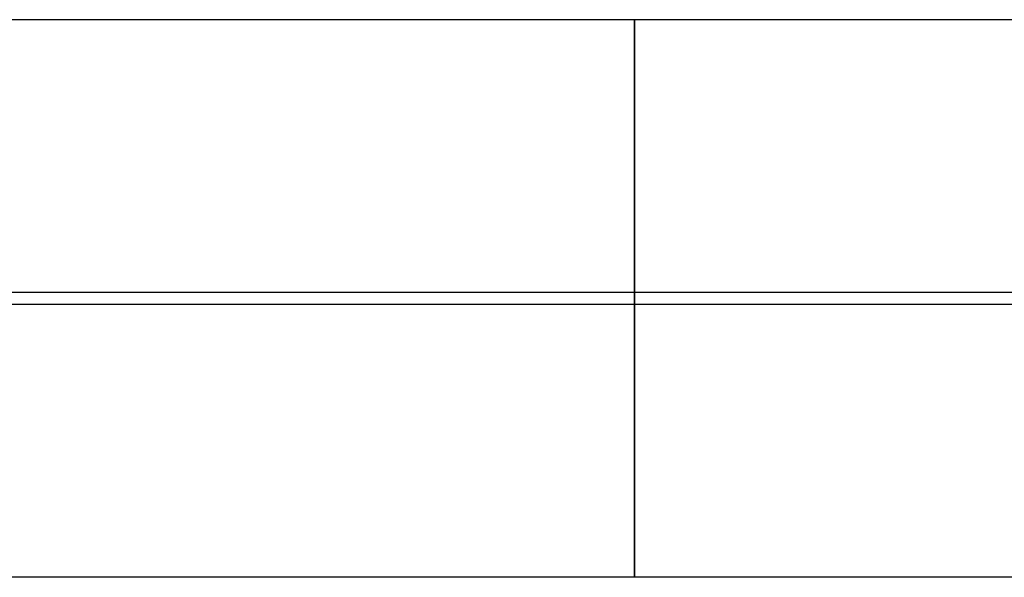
# Model space of a CAD drawing. Header units: millimetres. Extents: x 119 to 175.9, y -203.1 to -153.8.
# Tile 43 of 256: x 140.2 to 143.7, y -198.3 to -196.3. Entities that reach past the tile are written whole.
import ezdxf

# ---------------------------------------------------------------- set-up
doc = ezdxf.new("R2010")
doc.units = ezdxf.units.MM
doc.header["$MEASUREMENT"] = 0
doc.layers.add('Layer 01', color=5, linetype='Continuous', true_color=0x0000ff)

msp = doc.modelspace()

# ---------------------------------------------------------------- linework, layer by layer
at = {"layer": 'Layer 01'}
for p, q in [((147.1668, -196.2838, 21.4884), (137.3101, -196.2838, 21.4884)), ((142.386, -196.2838, 21.4884), (142.386, -196.2837, 21.4543)), ((142.386, -196.2837, 21.4543), (142.386, -196.2847, 21.4202)), ((142.386, -196.2852, 21.5225), (142.386, -196.2838, 21.4884)), ((142.386, -196.2847, 21.4202), (142.386, -196.287, 21.3861)), ((142.386, -196.2877, 21.5566), (142.386, -196.2852, 21.5225)), ((142.386, -196.287, 21.3861), (142.386, -196.2904, 21.3521)), ((142.386, -196.2914, 21.5905), (142.386, -196.2877, 21.5566)), ((142.386, -196.2904, 21.3521), (142.386, -196.2949, 21.3183)), ((142.386, -196.2962, 21.6243), (142.386, -196.2914, 21.5905)), ((142.386, -196.2949, 21.3183), (142.386, -196.3007, 21.2846)), ((142.386, -196.3023, 21.6579), (142.386, -196.2962, 21.6243)), ((142.386, -196.3007, 21.2846), (142.386, -196.3076, 21.2512)), ((142.386, -196.3095, 21.6913), (142.386, -196.3023, 21.6579)), ((142.386, -196.3076, 21.2512), (142.386, -196.3157, 21.218)), ((142.386, -196.3178, 21.7244), (142.386, -196.3095, 21.6913)), ((142.386, -196.3157, 21.218), (142.386, -196.3249, 21.1851)), ((142.386, -196.3273, 21.7572), (142.386, -196.3178, 21.7244)), ((142.386, -196.3249, 21.1851), (142.386, -196.3353, 21.1526)), ((142.386, -196.338, 21.7897), (142.386, -196.3273, 21.7572)), ((142.386, -196.3353, 21.1526), (142.386, -196.3467, 21.1204)), ((142.386, -196.3497, 21.8217), (142.386, -196.338, 21.7897)), ((142.386, -196.3467, 21.1204), (142.386, -196.3593, 21.0887)), ((142.386, -196.3626, 21.8534), (142.386, -196.3497, 21.8217)), ((142.386, -196.3593, 21.0887), (142.386, -196.373, 21.0574)), ((142.386, -196.3765, 21.8845), (142.386, -196.3626, 21.8534)), ((142.386, -196.373, 21.0574), (142.386, -196.3878, 21.0266)), ((142.386, -196.3915, 21.9152), (142.386, -196.3765, 21.8845)), ((142.386, -196.3878, 21.0266), (142.386, -196.4036, 20.9964)), ((142.386, -196.4076, 21.9453), (142.386, -196.3915, 21.9152)), ((142.386, -196.4036, 20.9964), (142.386, -196.4205, 20.9667)), ((142.386, -196.4247, 21.9749), (142.386, -196.4076, 21.9453)), ((142.386, -196.4205, 20.9667), (142.386, -196.4383, 20.9376)), ((142.386, -196.4429, 22.0038), (142.386, -196.4247, 21.9749)), ((142.386, -196.4383, 20.9376), (142.386, -196.4572, 20.9091)), ((142.386, -196.462, 22.0321), (142.386, -196.4429, 22.0038)), ((142.386, -196.4572, 20.9091), (142.386, -196.4771, 20.8814)), ((142.386, -196.4821, 22.0597), (142.386, -196.462, 22.0321)), ((142.386, -196.4771, 20.8814), (142.386, -196.4979, 20.8543)), ((142.386, -196.5031, 22.0866), (142.386, -196.4821, 22.0597)), ((142.386, -196.4979, 20.8543), (142.386, -196.5196, 20.828)), ((142.386, -196.5251, 22.1127), (142.386, -196.5031, 22.0866)), ((142.386, -196.5196, 20.828), (142.386, -196.5423, 20.8024)), ((142.386, -196.5479, 22.1381), (142.386, -196.5251, 22.1127)), ((142.386, -196.5423, 20.8024), (142.386, -196.5658, 20.7776)), ((142.386, -196.5716, 22.1627), (142.386, -196.5479, 22.1381)), ((142.386, -196.5658, 20.7776), (142.386, -196.5901, 20.7537)), ((142.386, -196.5962, 22.1864), (142.386, -196.5716, 22.1627)), ((142.386, -196.5901, 20.7537), (142.386, -196.6153, 20.7306)), ((142.386, -196.6216, 22.2092), (142.386, -196.5962, 22.1864)), ((142.386, -196.6153, 20.7306), (142.386, -196.6413, 20.7084)), ((142.386, -196.6477, 22.2312), (142.386, -196.6216, 22.2092)), ((142.386, -196.6413, 20.7084), (142.386, -196.668, 20.6872)), ((142.386, -196.6746, 22.2523), (142.386, -196.6477, 22.2312)), ((142.386, -196.668, 20.6872), (142.386, -196.6954, 20.6668)), ((142.386, -196.7022, 22.2724), (142.386, -196.6746, 22.2523)), ((142.386, -196.6954, 20.6668), (142.386, -196.7235, 20.6475)), ((142.386, -196.7305, 22.2915), (142.386, -196.7022, 22.2724)), ((142.386, -196.7235, 20.6475), (142.386, -196.7523, 20.6291)), ((142.386, -196.7594, 22.3096), (142.386, -196.7305, 22.2915)), ((142.386, -196.7523, 20.6291), (142.386, -196.7817, 20.6117)), ((142.386, -196.789, 22.3267), (142.386, -196.7594, 22.3096)), ((142.386, -196.7817, 20.6117), (142.386, -196.8117, 20.5954)), ((142.386, -196.8191, 22.3428), (142.386, -196.789, 22.3267)), ((142.386, -196.8117, 20.5954), (142.386, -196.8422, 20.5801)), ((142.386, -196.8497, 22.3578), (142.386, -196.8191, 22.3428)), ((142.386, -196.8422, 20.5801), (142.386, -196.8732, 20.5659)), ((142.386, -196.8809, 22.3718), (142.386, -196.8497, 22.3578)), ((142.386, -196.8732, 20.5659), (142.386, -196.9048, 20.5528)), ((142.386, -196.9125, 22.3847), (142.386, -196.8809, 22.3718)), ((142.386, -196.9048, 20.5528), (142.386, -196.9367, 20.5407)), ((142.386, -196.9446, 22.3964), (142.386, -196.9125, 22.3847)), ((142.386, -196.9367, 20.5407), (142.386, -196.9691, 20.5298)), ((142.386, -196.977, 22.4071), (142.386, -196.9446, 22.3964)), ((142.386, -196.9691, 20.5298), (142.386, -197.0018, 20.52)), ((142.386, -197.0098, 22.4166), (142.386, -196.977, 22.4071)), ((142.386, -197.0018, 20.52), (142.386, -197.0348, 20.5114)), ((142.386, -197.0429, 22.4249), (142.386, -197.0098, 22.4166)), ((142.386, -197.0348, 20.5114), (142.386, -197.0681, 20.5039)), ((142.386, -197.0763, 22.4321), (142.386, -197.0429, 22.4249)), ((142.386, -197.0681, 20.5039), (142.386, -197.1017, 20.4976)), ((142.386, -197.1099, 22.4382), (142.386, -197.0763, 22.4321)), ((142.386, -197.1017, 20.4976), (142.386, -197.1354, 20.4924)), ((142.386, -197.1437, 22.4431), (142.386, -197.1099, 22.4382)), ((142.386, -197.1354, 20.4924), (142.386, -197.1694, 20.4884)), ((142.386, -197.1776, 22.4468), (142.386, -197.1437, 22.4431)), ((142.386, -197.1694, 20.4884), (142.386, -197.2034, 20.4856)), ((142.386, -197.2117, 22.4493), (142.386, -197.1776, 22.4468)), ((142.386, -197.2034, 20.4856), (142.386, -197.2375, 20.484)), ((142.386, -197.2458, 22.4506), (142.386, -197.2117, 22.4493)), ((147.1668, -197.246, 20.4838), (137.3101, -197.246, 20.4838)), ((142.386, -197.2375, 20.484), (142.386, -197.2716, 20.4835)), ((142.386, -197.28, 22.4508), (142.386, -197.2458, 22.4506)), ((147.1668, -197.2885, 22.4506), (137.3101, -197.2885, 22.4506)), ((142.386, -197.2716, 20.4835), (142.386, -197.3058, 20.4843)), ((142.386, -197.3141, 22.4497), (142.386, -197.28, 22.4508)), ((142.386, -197.3058, 20.4843), (142.386, -197.3399, 20.4862)), ((142.386, -197.3482, 22.4475), (142.386, -197.3141, 22.4497)), ((142.386, -197.3399, 20.4862), (142.386, -197.3739, 20.4893)), ((142.386, -197.3821, 22.4441), (142.386, -197.3482, 22.4475)), ((142.386, -197.3739, 20.4893), (142.386, -197.4077, 20.4936)), ((142.386, -197.416, 22.4395), (142.386, -197.3821, 22.4441)), ((142.386, -197.4077, 20.4936), (142.386, -197.4414, 20.4991)), ((142.386, -197.4496, 22.4338), (142.386, -197.416, 22.4395)), ((142.386, -197.4414, 20.4991), (142.386, -197.4749, 20.5057)), ((142.386, -197.4831, 22.4269), (142.386, -197.4496, 22.4338)), ((142.386, -197.4749, 20.5057), (142.386, -197.5082, 20.5135)), ((142.386, -197.5162, 22.4188), (142.386, -197.4831, 22.4269)), ((142.386, -197.5082, 20.5135), (142.386, -197.5411, 20.5224)), ((142.386, -197.5491, 22.4096), (142.386, -197.5162, 22.4188)), ((142.386, -197.5411, 20.5224), (142.386, -197.5738, 20.5325)), ((142.386, -197.5817, 22.3992), (142.386, -197.5491, 22.4096)), ((142.386, -197.5738, 20.5325), (142.386, -197.606, 20.5437)), ((142.386, -197.6138, 22.3878), (142.386, -197.5817, 22.3992)), ((142.386, -197.606, 20.5437), (142.386, -197.6379, 20.556)), ((142.386, -197.6456, 22.3752), (142.386, -197.6138, 22.3878)), ((142.386, -197.6379, 20.556), (142.386, -197.6693, 20.5694)), ((142.386, -197.6769, 22.3615), (142.386, -197.6456, 22.3752)), ((142.386, -197.6693, 20.5694), (142.386, -197.7002, 20.5839)), ((142.386, -197.7076, 22.3468), (142.386, -197.6769, 22.3615)), ((142.386, -197.7002, 20.5839), (142.386, -197.7306, 20.5995)), ((142.386, -197.7379, 22.3309), (142.386, -197.7076, 22.3468)), ((142.386, -197.7306, 20.5995), (142.386, -197.7604, 20.6161)), ((142.386, -197.7676, 22.3141), (142.386, -197.7379, 22.3309)), ((142.386, -197.7604, 20.6161), (142.386, -197.7896, 20.6337)), ((142.386, -197.7967, 22.2962), (142.386, -197.7676, 22.3141)), ((142.386, -197.7896, 20.6337), (142.386, -197.8183, 20.6523)), ((142.386, -197.8251, 22.2773), (142.386, -197.7967, 22.2962)), ((142.386, -197.8183, 20.6523), (142.386, -197.8462, 20.672)), ((142.386, -197.8529, 22.2575), (142.386, -197.8251, 22.2773)), ((142.386, -197.8462, 20.672), (142.386, -197.8735, 20.6925)), ((142.386, -197.88, 22.2367), (142.386, -197.8529, 22.2575)), ((142.386, -197.8735, 20.6925), (142.386, -197.9, 20.714)), ((142.386, -197.9063, 22.215), (142.386, -197.88, 22.2367)), ((142.386, -197.9, 20.714), (142.386, -197.9257, 20.7364)), ((142.386, -197.9319, 22.1923), (142.386, -197.9063, 22.215)), ((142.386, -197.9257, 20.7364), (142.386, -197.9507, 20.7597)), ((142.386, -197.9567, 22.1688), (142.386, -197.9319, 22.1923)), ((142.386, -197.9507, 20.7597), (142.386, -197.9748, 20.7839)), ((142.386, -197.9806, 22.1445), (142.386, -197.9567, 22.1688)), ((142.386, -197.9748, 20.7839), (142.386, -197.9981, 20.8089)), ((142.386, -198.0037, 22.1193), (142.386, -197.9806, 22.1445)), ((142.386, -197.9981, 20.8089), (142.386, -198.0205, 20.8346)), ((142.386, -198.0259, 22.0933), (142.386, -198.0037, 22.1193)), ((142.386, -198.0205, 20.8346), (142.386, -198.042, 20.8611)), ((142.386, -198.0472, 22.0666), (142.386, -198.0259, 22.0933)), ((142.386, -198.042, 20.8611), (142.386, -198.0626, 20.8884)), ((142.386, -198.0675, 22.0392), (142.386, -198.0472, 22.0666)), ((142.386, -198.0626, 20.8884), (142.386, -198.0822, 20.9164)), ((142.386, -198.0869, 22.0111), (142.386, -198.0675, 22.0392)), ((142.386, -198.0822, 20.9164), (142.386, -198.1008, 20.945)), ((142.386, -198.1052, 21.9823), (142.386, -198.0869, 22.0111)), ((142.386, -198.1008, 20.945), (142.386, -198.1185, 20.9742)), ((142.386, -198.1226, 21.9529), (142.386, -198.1052, 21.9823)), ((142.386, -198.1185, 20.9742), (142.386, -198.1351, 21.0041)), ((142.386, -198.139, 21.923), (142.386, -198.1226, 21.9529)), ((142.386, -198.1351, 21.0041), (142.386, -198.1506, 21.0345)), ((142.386, -198.1543, 21.8924), (142.386, -198.139, 21.923)), ((142.386, -198.1506, 21.0345), (142.386, -198.1651, 21.0654)), ((142.386, -198.1685, 21.8614), (142.386, -198.1543, 21.8924)), ((142.386, -198.1651, 21.0654), (142.386, -198.1785, 21.0968)), ((142.386, -198.1816, 21.8299), (142.386, -198.1685, 21.8614)), ((142.386, -198.1785, 21.0968), (142.386, -198.1908, 21.1286)), ((142.386, -198.1936, 21.7979), (142.386, -198.1816, 21.8299)), ((142.386, -198.1908, 21.1286), (142.386, -198.202, 21.1609)), ((142.386, -198.2046, 21.7656), (142.386, -198.1936, 21.7979)), ((142.386, -198.202, 21.1609), (142.386, -198.2121, 21.1935)), ((142.386, -198.2144, 21.7329), (142.386, -198.2046, 21.7656)), ((142.386, -198.2121, 21.1935), (142.386, -198.221, 21.2265)), ((142.386, -198.223, 21.6998), (142.386, -198.2144, 21.7329)), ((142.386, -198.221, 21.2265), (142.386, -198.2288, 21.2597)), ((142.386, -198.2305, 21.6665), (142.386, -198.223, 21.6998)), ((142.386, -198.2288, 21.2597), (142.386, -198.2354, 21.2932)), ((142.386, -198.2368, 21.633), (142.386, -198.2305, 21.6665)), ((142.386, -198.2354, 21.2932), (142.386, -198.2409, 21.3269)), ((142.386, -198.242, 21.5992), (142.386, -198.2368, 21.633)), ((142.386, -198.2409, 21.3269), (142.386, -198.2451, 21.3608)), ((142.386, -198.246, 21.5653), (142.386, -198.242, 21.5992)), ((147.1668, -198.2507, 21.4459), (137.3101, -198.2507, 21.4459)), ((142.386, -198.2451, 21.3608), (142.386, -198.2482, 21.3948)), ((142.386, -198.2488, 21.5313), (142.386, -198.246, 21.5653)), ((142.386, -198.2482, 21.3948), (142.386, -198.2502, 21.4289)), ((142.386, -198.2505, 21.4972), (142.386, -198.2488, 21.5313)), ((142.386, -198.2502, 21.4289), (142.386, -198.2509, 21.463)), ((142.386, -198.2509, 21.463), (142.386, -198.2505, 21.4972))]:
    msp.add_line(p, q, dxfattribs=at)

doc.saveas('drawing.dxf')
